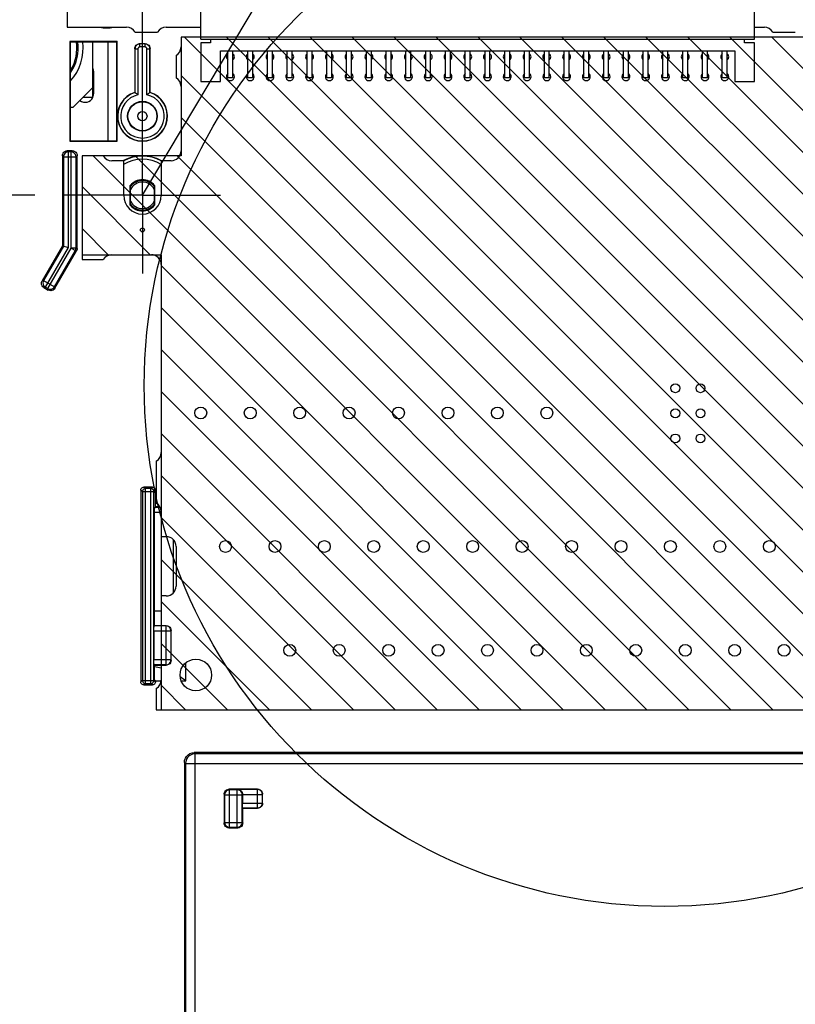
# Model space of a CAD drawing. Extents: x 28 to 410, y 32 to 287.
# Tile 72 of 78: x 288 to 314, y 200 to 233. Entities that reach past the tile are written whole.
import ezdxf

# ---------------------------------------------------------------- set-up
doc = ezdxf.new("R2010")
doc.units = 0
doc.header["$LTSCALE"] = 23.1
doc.linetypes.add('CENTER', pattern=[0.6, 0.375, -0.075, 0.075, -0.075])
doc.linetypes.add('HIDDEN', pattern=[0.2, 0.1, -0.1])
doc.layers.get('0').update_dxf_attribs({"linetype": 'CONTINUOUS'})
for name, color, linetype in [('ALL_AXIS', 7, 'CONTINUOUS'), ('ALL_DIM', 7, 'CONTINUOUS'), ('ALL_FEATURES', 7, 'CONTINUOUS'), ('ALL_NOTE', 7, 'CONTINUOUS'), ('DEFAULT_2', 8, 'HIDDEN'), ('LAY0001', 7, 'CONTINUOUS'), ('OBSTRUCTIVE_DTM', 7, 'CONTINUOUS')]:
    doc.layers.add(name, color=color, linetype=linetype)
doc.dimstyles.get("Standard").update_dxf_attribs({"dimtxt": 2.5, "dimasz": 2.5, "dimexe": 1.25, "dimexo": 0.625, "dimtad": 1, "dimcen": 2.5, "dimazin": 3, "dimtfac": 1, "dimtmove": 0, "dimatfit": 3})

# ---------------------------------------------------------------- blocks, each defined once
blk = doc.blocks.new('_OPEN')
at = {"color": 0, "linetype": 'BYBLOCK'}
for p, q in [((0, 0), (-1, 0.25)), ((-1, -0.25), (0, 0)), ((-1, 0), (0, 0))]:
    blk.add_line(p, q, dxfattribs=at)
blk = doc.blocks.new('*D14')
at = {"layer": 'ALL_DIM', "color": 2, "linetype": 'CONTINUOUS'}
for p, q in [((288.369, 226.934), (250.154, 226.934)), ((251.154, 226.934), (251.154, 192.518)), ((251.154, 158.101), (251.154, 192.518)), ((279.802, 158.101), (250.154, 158.101))]:
    blk.add_line(p, q, dxfattribs=at)
at = {"layer": 'ALL_DIM', "color": 2, "linetype": 'CONTINUOUS', "xscale": 2, "yscale": 2, "zscale": 2}
for p, rotation in [((251.154, 226.934), 90), ((251.154, 158.101), 270)]:
    blk.add_blockref('_OPEN', p, dxfattribs=dict(at, rotation=rotation))
blk = doc.blocks.new('*D20')
at = {"layer": 'ALL_DIM', "color": 2, "linetype": 'CONTINUOUS'}
for p, q in [((282.802, 159.101), (282.802, 247.935)), ((292.002, 227.934), (292.002, 247.935)), ((282.802, 246.935), (269.7, 246.935)), ((269.7, 246.935), (287.402, 246.935)), ((297.002, 246.935), (287.402, 246.935)), ((292.002, 246.935), (297.002, 246.935))]:
    blk.add_line(p, q, dxfattribs=at)
at = {"layer": 'ALL_DIM', "color": 2, "linetype": 'CONTINUOUS', "xscale": 2, "yscale": 2, "zscale": 2}
blk.add_blockref('_OPEN', (282.802, 246.935), dxfattribs=at)
at = {"layer": 'ALL_DIM', "color": 2, "linetype": 'CONTINUOUS', "xscale": 2, "yscale": 2, "zscale": 2, "rotation": 180}
blk.add_blockref('_OPEN', (292.002, 246.935), dxfattribs=at)

msp = doc.modelspace()

# ---------------------------------------------------------------- linework, layer by layer
at = {"color": 7, "linetype": 'CONTINUOUS'}
for p, q in [((293.302, 232.268), (293.302, 228.268)), ((323.969, 232.268), (293.302, 232.268)), ((290.352, 230.984), (290.335, 230.984)), ((290.352, 230.484), (290.335, 230.484)), ((289.969, 228.268), (289.969, 224.934)), ((293.302, 228.268), (289.969, 228.268)), ((289.969, 224.934), (292.635, 224.934)), ((292.635, 224.934), (292.635, 209.601)), ((292.635, 209.601), (326.969, 209.601))]:
    msp.add_line(p, q, dxfattribs=at)
at = {"color": 2, "linetype": 'CONTINUOUS'}
for p, q in [((316.083, 209.601), (293.417, 232.268)), ((317.497, 209.601), (294.831, 232.268)), ((318.912, 209.601), (296.245, 232.268)), ((320.326, 209.601), (297.659, 232.268)), ((321.74, 209.601), (299.073, 232.268)), ((323.154, 209.601), (300.488, 232.268)), ((324.569, 209.601), (301.902, 232.268)), ((325.983, 209.601), (303.316, 232.268)), ((326.969, 210.029), (304.73, 232.268)), ((326.969, 211.444), (306.145, 232.268)), ((326.969, 212.858), (307.559, 232.268)), ((326.969, 214.272), (308.973, 232.268)), ((326.969, 215.686), (310.387, 232.268)), ((326.969, 217.1), (311.801, 232.268)), ((326.969, 218.515), (313.216, 232.268)), ((314.669, 209.601), (293.302, 230.968)), ((313.255, 209.601), (293.302, 229.554)), ((309.012, 209.601), (290.346, 228.268)), ((310.426, 209.601), (291.76, 228.268)), ((311.841, 209.601), (293.174, 228.268)), ((292.265, 224.934), (289.969, 227.23)), ((290.85, 224.934), (289.969, 225.816)), ((307.598, 209.601), (292.635, 224.564)), ((306.184, 209.601), (292.635, 223.149)), ((304.77, 209.601), (292.635, 221.735)), ((303.355, 209.601), (292.635, 220.321)), ((301.941, 209.601), (292.635, 218.907)), ((300.527, 209.601), (292.635, 217.493)), ((299.113, 209.601), (292.635, 216.078)), ((297.698, 209.601), (292.635, 214.664)), ((296.284, 209.601), (292.635, 213.25)), ((294.87, 209.601), (292.635, 211.836)), ((293.456, 209.601), (292.635, 210.422))]:
    msp.add_line(p, q, dxfattribs=at)
msp.add_circle((309.616, 220.525), 17.552, dxfattribs=at)
at = {"layer": 'ALL_AXIS', "color": 7, "linetype": 'CONTINUOUS'}
for p, q in [((289.469, 234.934), (289.469, 232.601)), ((289.469, 232.601), (291.469, 232.601)), ((292.802, 232.601), (293.969, 232.601)), ((312.635, 232.601), (312.969, 232.601)), ((291.757, 232.434), (292.513, 232.434)), ((293.302, 232.268), (293.302, 231.934)), ((293.969, 232.268), (293.302, 232.268)), ((317.469, 232.268), (312.635, 232.268)), ((313.257, 232.434), (314.013, 232.434)), ((293.135, 231.646), (293.135, 230.89)), ((293.302, 230.601), (293.302, 228.434)), ((289.969, 228.268), (289.969, 224.768)), ((290.68, 228.268), (289.969, 228.268)), ((291.369, 228.101), (290.969, 228.101)), ((291.369, 226.934), (291.369, 228.101)), ((292.635, 228.101), (292.635, 226.934)), ((292.969, 228.101), (292.635, 228.101)), ((289.969, 224.768), (290.68, 224.768)), ((290.969, 224.934), (292.302, 224.934)), ((292.635, 224.601), (292.635, 218.268)), ((292.469, 217.979), (292.469, 216.556)), ((292.635, 216.268), (292.635, 215.434)), ((292.635, 215.434), (292.802, 215.434)), ((293.135, 215.101), (293.135, 213.768)), ((292.635, 213.434), (292.635, 212.434)), ((292.802, 213.434), (292.635, 213.434)), ((292.635, 211.101), (292.635, 210.601)), ((292.469, 210.312), (292.469, 209.601)), ((292.469, 209.601), (315.469, 209.601))]:
    msp.add_line(p, q, dxfattribs=at)
at = {"layer": 'ALL_AXIS', "color": 7, "linetype": 'CENTER'}
for q in [(292.002, 229.568), (289.369, 226.934), (292.002, 224.301), (294.635, 226.934)]:
    msp.add_line((292.002, 226.934), q, dxfattribs=at)
at = {"layer": 'ALL_AXIS', "color": 7, "linetype": 'CONTINUOUS'}
for centre, radius in [((292.002, 225.768), 0.0667), ((309.969, 220.434), 0.15), ((310.815, 220.434), 0.15), ((293.969, 219.601), 0.2), ((295.635, 219.601), 0.2), ((297.302, 219.601), 0.2), ((298.969, 219.601), 0.2), ((300.635, 219.601), 0.2), ((302.302, 219.601), 0.2), ((303.969, 219.601), 0.2), ((305.635, 219.601), 0.2), ((309.969, 219.588), 0.15), ((310.815, 219.588), 0.15), ((309.969, 218.741), 0.15), ((310.815, 218.741), 0.15), ((294.802, 215.101), 0.2), ((296.469, 215.101), 0.2), ((298.135, 215.101), 0.2), ((299.802, 215.101), 0.2), ((301.469, 215.101), 0.2), ((303.135, 215.101), 0.2), ((304.802, 215.101), 0.2), ((306.469, 215.101), 0.2), ((308.135, 215.101), 0.2), ((309.802, 215.101), 0.2), ((311.469, 215.101), 0.2), ((313.135, 215.101), 0.2), ((296.969, 211.601), 0.2), ((298.635, 211.601), 0.2), ((300.302, 211.601), 0.2), ((301.969, 211.601), 0.2), ((303.635, 211.601), 0.2), ((305.302, 211.601), 0.2), ((306.969, 211.601), 0.2), ((308.635, 211.601), 0.2), ((310.302, 211.601), 0.2), ((311.969, 211.601), 0.2), ((313.635, 211.601), 0.2), ((293.802, 210.768), 0.533)]:
    msp.add_circle(centre, radius, dxfattribs=at)
for centre, radius, start, end in [((291.469, 232.268), 0.333, 30, 90), ((292.802, 232.268), 0.333, 90, 150), ((312.969, 232.268), 0.333, 30, 90), ((288.335, 231.901), 1.667, 318.071, 7.1665), ((288.335, 231.901), 1.5, 326.9575, 7.799), ((292.969, 231.934), 0.333, 300, 0), ((294.969, 231.601), 0.133, 128.8371, 231.1629), ((294.969, 231.601), 0.133, 308.8371, 51.1629), ((295.635, 231.601), 0.133, 128.8371, 231.1629), ((295.635, 231.601), 0.133, 308.8371, 51.1629), ((296.302, 231.601), 0.133, 128.8371, 231.1629), ((296.302, 231.601), 0.133, 308.8371, 51.1629), ((296.969, 231.601), 0.133, 128.8371, 231.1629), ((296.969, 231.601), 0.133, 308.8371, 51.1629), ((297.635, 231.601), 0.133, 128.8371, 231.1629), ((297.635, 231.601), 0.133, 308.8371, 51.1629), ((298.302, 231.601), 0.133, 128.8371, 231.1629), ((298.302, 231.601), 0.133, 308.8371, 51.1629), ((298.969, 231.601), 0.133, 128.8371, 231.1629), ((298.969, 231.601), 0.133, 308.8371, 51.1629), ((299.635, 231.601), 0.133, 128.8371, 231.1629), ((299.635, 231.601), 0.133, 308.8371, 51.1629), ((300.302, 231.601), 0.133, 128.8371, 231.1629), ((300.302, 231.601), 0.133, 308.8371, 51.1629), ((300.969, 231.601), 0.133, 128.8371, 231.1629), ((300.969, 231.601), 0.133, 308.8371, 51.1629), ((301.635, 231.601), 0.133, 128.8371, 231.1629), ((301.635, 231.601), 0.133, 308.8371, 51.1629), ((302.302, 231.601), 0.133, 128.8371, 231.1629), ((302.302, 231.601), 0.133, 308.8371, 51.1629), ((302.969, 231.601), 0.133, 128.8371, 231.1629), ((302.969, 231.601), 0.133, 308.8371, 51.1629), ((303.635, 231.601), 0.133, 128.8371, 231.1629), ((303.635, 231.601), 0.133, 308.8371, 51.1629), ((304.302, 231.601), 0.133, 128.8371, 231.1629), ((304.302, 231.601), 0.133, 308.8371, 51.1629), ((304.969, 231.601), 0.133, 128.8371, 231.1629), ((304.969, 231.601), 0.133, 308.8371, 51.1629), ((305.635, 231.601), 0.133, 128.8371, 231.1629), ((305.635, 231.601), 0.133, 308.8371, 51.1629), ((306.302, 231.601), 0.133, 128.8371, 231.1629), ((306.302, 231.601), 0.133, 308.8371, 51.1629), ((306.969, 231.601), 0.133, 128.8371, 231.1629), ((306.969, 231.601), 0.133, 308.8371, 51.1629), ((307.635, 231.601), 0.133, 128.8371, 231.1629), ((307.635, 231.601), 0.133, 308.8371, 51.1629), ((308.302, 231.601), 0.133, 128.8371, 231.1629), ((308.302, 231.601), 0.133, 308.8371, 51.1629), ((308.969, 231.601), 0.133, 128.8371, 231.1629), ((308.969, 231.601), 0.133, 308.8371, 51.1629), ((309.635, 231.601), 0.133, 128.8371, 231.1629), ((309.635, 231.601), 0.133, 308.8371, 51.1629), ((310.302, 231.601), 0.133, 128.8371, 231.1629), ((310.302, 231.601), 0.133, 308.8371, 51.1629), ((310.969, 231.601), 0.133, 128.8371, 231.1629), ((310.969, 231.601), 0.133, 308.8371, 51.1629), ((311.635, 231.601), 0.133, 128.8371, 231.1629), ((311.635, 231.601), 0.133, 308.8371, 51.1629), ((294.969, 230.934), 0.133, 128.8371, 51.1629), ((295.635, 230.934), 0.133, 128.8371, 51.1629), ((296.302, 230.934), 0.133, 128.8371, 51.1629), ((296.969, 230.934), 0.133, 128.8371, 51.1629), ((297.635, 230.934), 0.133, 128.8371, 51.1629), ((298.302, 230.934), 0.133, 128.8371, 51.1629), ((298.969, 230.934), 0.133, 128.8371, 51.1629), ((299.635, 230.934), 0.133, 128.8371, 51.1629), ((300.302, 230.934), 0.133, 128.8371, 51.1629), ((300.969, 230.934), 0.133, 128.8371, 51.1629), ((301.635, 230.934), 0.133, 128.8371, 51.1629), ((302.302, 230.934), 0.133, 128.8371, 51.1629), ((302.969, 230.934), 0.133, 128.8371, 51.1629), ((303.635, 230.934), 0.133, 128.8371, 51.1629), ((304.302, 230.934), 0.133, 128.8371, 51.1629), ((304.969, 230.934), 0.133, 128.8371, 51.1629), ((305.635, 230.934), 0.133, 128.8371, 51.1629), ((306.302, 230.934), 0.133, 128.8371, 51.1629), ((306.969, 230.934), 0.133, 128.8371, 51.1629), ((307.635, 230.934), 0.133, 128.8371, 51.1629), ((308.302, 230.934), 0.133, 128.8371, 51.1629), ((308.969, 230.934), 0.133, 128.8371, 51.1629), ((309.635, 230.934), 0.133, 128.8371, 51.1629), ((310.302, 230.934), 0.133, 128.8371, 51.1629), ((310.969, 230.934), 0.133, 128.8371, 51.1629), ((311.635, 230.934), 0.133, 128.8371, 51.1629), ((292.969, 230.601), 0.333, 360, 60), ((292.969, 228.434), 0.333, 270, 0), ((290.969, 228.434), 0.333, 210, 270), ((292.002, 226.934), 0.633, 180, 360), ((290.969, 224.601), 0.333, 90, 150), ((292.302, 224.601), 0.333, 360, 90), ((292.302, 218.268), 0.333, 300, 360), ((292.302, 216.268), 0.333, 360, 60), ((292.802, 215.101), 0.333, 360, 90), ((292.802, 213.768), 0.333, 270, 0), ((292.302, 210.601), 0.333, 300, 0)]:
    msp.add_arc(centre, radius, start, end, dxfattribs=at)
at = {"layer": 'ALL_AXIS', "color": 9, "linetype": 'CONTINUOUS'}
msp.add_arc((288.335, 231.901), 1.457, 329.4443, 8.0686, dxfattribs=at)
at = {"layer": 'ALL_FEATURES', "color": 7, "linetype": 'CONTINUOUS'}
for p, q in [((293.969, 232.201), (293.969, 235.968)), ((312.635, 232.201), (312.635, 235.968)), ((289.556, 232.113), (289.556, 228.755)), ((289.556, 232.113), (289.569, 232.101)), ((291.147, 232.113), (289.556, 232.113)), ((289.569, 232.101), (289.569, 228.768)), ((291.135, 232.101), (289.569, 232.101)), ((290.335, 230.234), (290.335, 232.101)), ((291.147, 232.113), (291.135, 232.101)), ((291.135, 228.768), (291.135, 232.101)), ((291.147, 228.755), (291.147, 232.113)), ((292.095, 232.044), (291.909, 232.044)), ((293.969, 232.201), (312.635, 232.201)), ((293.969, 232.068), (293.969, 230.768)), ((294.302, 232.068), (293.969, 232.068)), ((294.302, 232.201), (294.302, 232.068)), ((312.302, 232.068), (312.302, 232.201)), ((312.635, 232.068), (312.302, 232.068)), ((312.635, 230.768), (312.635, 232.068)), ((291.742, 231.877), (291.742, 230.403)), ((292.262, 230.403), (292.262, 231.877)), ((294.635, 230.768), (294.635, 231.801)), ((294.635, 231.801), (311.969, 231.801)), ((294.885, 230.893), (294.885, 231.801)), ((295.052, 230.893), (295.052, 231.801)), ((295.552, 230.893), (295.552, 231.801)), ((295.719, 230.893), (295.719, 231.801)), ((296.219, 230.893), (296.219, 231.801)), ((296.385, 230.893), (296.385, 231.801)), ((296.885, 230.893), (296.885, 231.801)), ((297.052, 230.893), (297.052, 231.801)), ((297.552, 230.893), (297.552, 231.801)), ((297.719, 230.893), (297.719, 231.801)), ((298.219, 230.893), (298.219, 231.801)), ((298.385, 230.893), (298.385, 231.801)), ((298.885, 230.893), (298.885, 231.801)), ((299.052, 230.893), (299.052, 231.801)), ((299.552, 230.893), (299.552, 231.801)), ((299.719, 230.893), (299.719, 231.801)), ((300.219, 230.893), (300.219, 231.801)), ((300.385, 230.893), (300.385, 231.801)), ((300.885, 230.893), (300.885, 231.801)), ((301.052, 230.893), (301.052, 231.801)), ((301.552, 230.893), (301.552, 231.801)), ((301.719, 230.893), (301.719, 231.801)), ((302.219, 230.893), (302.219, 231.801)), ((302.385, 230.893), (302.385, 231.801)), ((302.885, 230.893), (302.885, 231.801)), ((303.052, 230.893), (303.052, 231.801)), ((303.552, 230.893), (303.552, 231.801)), ((303.719, 230.893), (303.719, 231.801)), ((304.219, 230.893), (304.219, 231.801)), ((304.385, 230.893), (304.385, 231.801)), ((304.885, 230.893), (304.885, 231.801)), ((305.052, 230.893), (305.052, 231.801)), ((305.552, 230.893), (305.552, 231.801)), ((305.719, 230.893), (305.719, 231.801)), ((306.219, 230.893), (306.219, 231.801)), ((306.385, 230.893), (306.385, 231.801)), ((306.885, 230.893), (306.885, 231.801)), ((307.052, 230.893), (307.052, 231.801)), ((307.552, 230.893), (307.552, 231.801)), ((307.719, 230.893), (307.719, 231.801)), ((308.219, 230.893), (308.219, 231.801)), ((308.385, 230.893), (308.385, 231.801)), ((308.885, 230.893), (308.885, 231.801)), ((309.052, 230.893), (309.052, 231.801)), ((309.552, 230.893), (309.552, 231.801)), ((309.719, 230.893), (309.719, 231.801)), ((310.219, 230.893), (310.219, 231.801)), ((310.385, 230.893), (310.385, 231.801)), ((310.885, 230.893), (310.885, 231.801)), ((311.052, 230.893), (311.052, 231.801)), ((311.552, 230.893), (311.552, 231.801)), ((311.719, 230.893), (311.719, 231.801)), ((311.969, 231.801), (311.969, 230.768)), ((293.969, 230.768), (294.635, 230.768)), ((295.052, 230.893), (294.885, 230.893)), ((295.719, 230.893), (295.552, 230.893)), ((296.385, 230.893), (296.219, 230.893)), ((297.052, 230.893), (296.885, 230.893)), ((297.719, 230.893), (297.552, 230.893)), ((298.385, 230.893), (298.219, 230.893)), ((299.052, 230.893), (298.885, 230.893)), ((299.719, 230.893), (299.552, 230.893)), ((300.385, 230.893), (300.219, 230.893)), ((301.052, 230.893), (300.885, 230.893)), ((301.719, 230.893), (301.552, 230.893)), ((302.385, 230.893), (302.219, 230.893)), ((303.052, 230.893), (302.885, 230.893)), ((303.719, 230.893), (303.552, 230.893)), ((304.385, 230.893), (304.219, 230.893)), ((305.052, 230.893), (304.885, 230.893)), ((305.719, 230.893), (305.552, 230.893)), ((306.385, 230.893), (306.219, 230.893)), ((307.052, 230.893), (306.885, 230.893)), ((307.719, 230.893), (307.552, 230.893)), ((308.385, 230.893), (308.219, 230.893)), ((309.052, 230.893), (308.885, 230.893)), ((309.719, 230.893), (309.552, 230.893)), ((310.385, 230.893), (310.219, 230.893)), ((311.052, 230.893), (310.885, 230.893)), ((311.719, 230.893), (311.552, 230.893)), ((311.969, 230.768), (312.635, 230.768)), ((289.669, 229.901), (290.335, 230.568)), ((292.253, 230.397), (292.242, 230.388)), ((292.262, 230.403), (292.253, 230.397)), ((290.335, 230.234), (290.002, 230.234)), ((289.569, 229.901), (289.669, 229.901)), ((289.556, 228.755), (289.569, 228.768)), ((289.556, 228.755), (291.147, 228.755)), ((289.569, 228.768), (291.135, 228.768)), ((291.147, 228.755), (291.135, 228.768)), ((289.635, 228.434), (289.469, 228.434)), ((289.302, 228.268), (289.302, 225.235)), ((289.802, 225.146), (289.802, 228.268)), ((291.593, 226.604), (291.593, 227.264)), ((291.602, 227.261), (291.593, 227.264)), ((291.602, 226.607), (291.602, 227.261)), ((292.402, 227.261), (292.411, 227.264)), ((292.402, 227.261), (292.402, 226.607)), ((292.411, 227.264), (292.411, 226.604)), ((291.602, 226.607), (291.593, 226.604)), ((292.402, 226.607), (292.411, 226.604)), ((289.302, 225.235), (288.619, 224.052)), ((289.052, 223.802), (289.78, 225.062)), ((289.302, 225.235), (289.506, 225.18)), ((289.742, 225.074), (289.754, 225.099)), ((289.754, 225.099), (289.761, 225.125)), ((289.792, 225.089), (289.78, 225.062)), ((288.68, 223.824), (288.824, 223.741)), ((291.949, 217.001), (291.949, 210.534)), ((292.337, 217.101), (292.049, 217.101)), ((292.437, 216.434), (292.437, 217.001)), ((292.437, 216.434), (292.416, 216.414)), ((292.591, 216.434), (292.437, 216.434)), ((292.413, 212.934), (292.413, 216.247)), ((292.413, 212.934), (292.402, 212.923)), ((292.402, 212.923), (292.402, 212.434)), ((292.413, 212.934), (292.635, 212.934)), ((292.402, 212.434), (292.393, 212.426)), ((292.402, 212.434), (292.802, 212.434)), ((292.39, 212.259), (292.39, 211.276)), ((292.969, 211.268), (292.969, 212.268)), ((292.393, 211.11), (292.402, 211.101)), ((292.402, 211.101), (292.402, 210.613)), ((292.402, 211.101), (292.802, 211.101)), ((293.469, 210.578), (293.469, 211.184)), ((292.049, 210.434), (292.337, 210.434)), ((292.437, 210.578), (292.402, 210.613)), ((292.437, 210.534), (292.437, 210.578)), ((292.437, 210.578), (292.635, 210.578)), ((293.307, 210.578), (293.469, 210.578)), ((333.521, 208.153), (293.749, 208.153)), ((293.416, 207.82), (293.416, 185.709)), ((294.753, 206.75), (294.753, 205.785)), ((295.884, 206.917), (294.919, 206.917)), ((295.379, 206.744), (295.379, 206.455)), ((296.051, 206.452), (296.051, 206.75)), ((295.384, 206.285), (295.381, 206.288)), ((295.384, 205.785), (295.384, 206.285)), ((295.384, 206.285), (295.884, 206.285)), ((294.919, 205.618), (295.218, 205.618))]:
    msp.add_line(p, q, dxfattribs=at)
at = {"layer": 'ALL_FEATURES', "color": 9, "linetype": 'CONTINUOUS'}
for p, q in [((291.917, 232.035), (291.909, 232.044)), ((291.917, 231.936), (291.917, 232.035)), ((292.086, 232.035), (291.917, 232.035)), ((292.086, 231.936), (291.917, 231.936)), ((292.086, 232.035), (292.095, 232.044)), ((292.086, 232.035), (292.086, 231.936)), ((291.751, 231.869), (291.742, 231.877)), ((291.751, 231.869), (291.751, 230.397)), ((291.751, 231.869), (291.851, 231.869)), ((291.851, 231.869), (291.851, 230.32)), ((292.153, 230.32), (292.153, 231.869)), ((292.153, 231.869), (292.253, 231.869)), ((292.253, 231.869), (292.262, 231.877)), ((292.253, 230.397), (292.253, 231.869)), ((289.506, 228.396), (289.469, 228.434)), ((289.506, 225.18), (289.506, 228.396)), ((289.597, 228.396), (289.506, 228.396)), ((289.597, 228.396), (289.635, 228.434)), ((289.597, 225.156), (289.597, 228.396)), ((289.34, 228.23), (289.302, 228.268)), ((289.34, 228.23), (289.34, 225.225)), ((289.34, 228.23), (289.764, 228.23)), ((289.764, 228.23), (289.802, 228.268)), ((289.764, 225.156), (289.764, 228.23)), ((289.34, 225.225), (288.671, 224.066)), ((288.732, 223.838), (289.506, 225.18)), ((288.81, 223.793), (289.597, 225.156)), ((289.038, 223.854), (289.742, 225.072)), ((289.597, 225.156), (289.742, 225.072)), ((289.764, 225.156), (289.597, 225.156)), ((289.742, 225.072), (289.742, 225.074)), ((289.742, 225.072), (289.78, 225.062)), ((289.761, 225.125), (289.764, 225.156)), ((289.769, 225.154), (289.802, 225.146)), ((288.671, 224.066), (288.619, 224.052)), ((288.671, 224.066), (289.038, 223.854)), ((288.732, 223.838), (288.68, 223.824)), ((288.732, 223.838), (288.81, 223.793)), ((288.81, 223.793), (288.824, 223.741)), ((289.038, 223.854), (289.052, 223.802)), ((292, 216.95), (291.949, 217.001)), ((292.1, 217.05), (292.049, 217.101)), ((292.1, 217.05), (292.098, 217.05)), ((292.1, 210.485), (292.1, 217.05)), ((292.286, 217.05), (292.1, 217.05)), ((292.286, 217.05), (292.337, 217.101)), ((292.286, 210.485), (292.286, 217.05)), ((292.305, 217.049), (292.286, 217.05)), ((292.386, 216.95), (292.437, 217.001)), ((292.002, 216.969), (292, 216.95)), ((292, 216.95), (292, 210.585)), ((292, 216.95), (292.386, 216.95)), ((292.386, 216.95), (292.386, 216.952)), ((292.386, 210.585), (292.386, 216.95)), ((292.599, 216.414), (292.416, 216.414)), ((292.635, 216.247), (292.413, 216.247)), ((293.048, 213.546), (293.048, 215.323)), ((292.793, 212.426), (292.393, 212.426)), ((292.802, 212.434), (292.793, 212.426)), ((292.793, 212.426), (292.793, 211.11)), ((292.39, 212.259), (292.96, 212.259)), ((292.969, 212.268), (292.96, 212.259)), ((292.96, 212.259), (292.96, 211.276)), ((292.96, 211.276), (292.39, 211.276)), ((292.793, 211.11), (292.393, 211.11)), ((292.793, 211.11), (292.802, 211.101)), ((292.96, 211.276), (292.969, 211.268)), ((292, 210.585), (291.949, 210.534)), ((292, 210.585), (292.386, 210.585)), ((292.1, 210.485), (292.049, 210.434)), ((292.1, 210.485), (292.286, 210.485)), ((292.286, 210.485), (292.337, 210.434)), ((292.386, 210.585), (292.437, 210.534)), ((293.785, 208.118), (293.749, 208.153)), ((293.785, 185.388), (293.785, 208.118)), ((333.486, 208.118), (293.785, 208.118)), ((293.452, 207.785), (293.416, 207.82)), ((293.452, 207.785), (293.452, 185.721)), ((293.452, 207.785), (333.818, 207.785)), ((294.771, 206.732), (294.753, 206.75)), ((294.771, 206.732), (294.771, 205.803)), ((294.771, 206.732), (295.366, 206.732)), ((294.937, 206.899), (294.919, 206.917)), ((294.937, 205.637), (294.937, 206.899)), ((295.2, 206.899), (294.937, 206.899)), ((295.2, 206.899), (295.215, 206.914)), ((295.2, 205.637), (295.2, 206.899)), ((295.881, 206.914), (295.215, 206.914)), ((295.366, 206.732), (295.379, 206.744)), ((295.366, 205.803), (295.366, 206.732)), ((295.379, 206.747), (296.048, 206.747)), ((295.881, 206.914), (295.884, 206.917)), ((295.881, 206.288), (295.881, 206.914)), ((296.048, 206.747), (296.051, 206.75)), ((296.048, 206.455), (296.048, 206.747)), ((295.379, 206.455), (296.048, 206.455)), ((296.048, 206.455), (296.051, 206.452)), ((295.381, 206.288), (295.881, 206.288)), ((295.881, 206.288), (295.884, 206.285)), ((294.771, 205.803), (294.753, 205.785)), ((294.771, 205.803), (295.366, 205.803)), ((295.366, 205.803), (295.384, 205.785)), ((294.937, 205.637), (294.919, 205.618)), ((294.937, 205.637), (295.2, 205.637)), ((295.2, 205.637), (295.218, 205.618))]:
    msp.add_line(p, q, dxfattribs=at)
at = {"layer": 'ALL_FEATURES', "color": 7, "linetype": 'CONTINUOUS'}
for points in [[(291.742, 231.877), (291.748, 231.921), (291.764, 231.961), (291.791, 231.995), (291.825, 232.022), (291.866, 232.038), (291.909, 232.044)], [(292.095, 232.044), (292.138, 232.038), (292.178, 232.022), (292.213, 231.995), (292.239, 231.961), (292.256, 231.921), (292.262, 231.877)], [(291.742, 230.403), (291.754, 230.395), (291.762, 230.388), (291.776, 230.378), (291.796, 230.363), (291.821, 230.343), (291.851, 230.32)], [(292.242, 230.388), (292.228, 230.378), (292.208, 230.363), (292.182, 230.343), (292.153, 230.32)], [(289.302, 228.268), (289.308, 228.311), (289.324, 228.351), (289.351, 228.385), (289.385, 228.412), (289.425, 228.429), (289.469, 228.434)], [(289.635, 228.434), (289.678, 228.429), (289.719, 228.412), (289.753, 228.385), (289.78, 228.351), (289.796, 228.311), (289.802, 228.268)], [(289.802, 225.146), (289.799, 225.117), (289.792, 225.089)], [(288.68, 223.824), (288.645, 223.851), (288.619, 223.885), (288.602, 223.925), (288.597, 223.969), (288.602, 224.012), (288.619, 224.052)], [(289.052, 223.802), (289.025, 223.767), (288.991, 223.741), (288.951, 223.724), (288.908, 223.719), (288.864, 223.724), (288.824, 223.741)], [(291.949, 217.001), (291.953, 217.027), (291.963, 217.051), (291.979, 217.072), (291.999, 217.088), (292.024, 217.098), (292.049, 217.101)], [(292.013, 217), (292.003, 216.976), (292.002, 216.969)], [(292.098, 217.05), (292.074, 217.047), (292.05, 217.037), (292.029, 217.021), (292.013, 217)], [(292.336, 217.037), (292.312, 217.047), (292.305, 217.049)], [(292.386, 216.952), (292.383, 216.976), (292.373, 217), (292.357, 217.021), (292.336, 217.037)], [(292.337, 217.101), (292.363, 217.098), (292.387, 217.088), (292.407, 217.072), (292.423, 217.051), (292.433, 217.027), (292.437, 217.001)], [(292.413, 216.247), (292.414, 216.29), (292.414, 216.33), (292.414, 216.364), (292.415, 216.391), (292.416, 216.408), (292.416, 216.414)], [(292.39, 212.259), (292.39, 212.302), (292.391, 212.341), (292.391, 212.376), (292.392, 212.402), (292.392, 212.419), (292.393, 212.426)], [(292.802, 212.434), (292.845, 212.429), (292.885, 212.412), (292.92, 212.385), (292.946, 212.351), (292.963, 212.311), (292.969, 212.268)], [(292.393, 211.11), (292.392, 211.116), (292.392, 211.133), (292.391, 211.16), (292.391, 211.194), (292.39, 211.234), (292.39, 211.276)], [(292.969, 211.268), (292.963, 211.224), (292.946, 211.184), (292.92, 211.15), (292.885, 211.123), (292.845, 211.107), (292.802, 211.101)], [(292.049, 210.434), (292.024, 210.438), (291.999, 210.448), (291.979, 210.464), (291.963, 210.484), (291.953, 210.508), (291.949, 210.534)], [(292.437, 210.534), (292.433, 210.508), (292.423, 210.484), (292.407, 210.464), (292.387, 210.448), (292.363, 210.438), (292.337, 210.434)], [(293.416, 207.82), (293.424, 207.895), (293.449, 207.965), (293.489, 208.028), (293.541, 208.081), (293.604, 208.12), (293.675, 208.145), (293.749, 208.153)], [(294.753, 206.75), (294.758, 206.793), (294.775, 206.834), (294.801, 206.868), (294.836, 206.895), (294.876, 206.911), (294.919, 206.917)], [(295.215, 206.914), (295.239, 206.912), (295.263, 206.906), (295.286, 206.896), (295.309, 206.882), (295.33, 206.864), (295.348, 206.842), (295.364, 206.814), (295.374, 206.782), (295.379, 206.747)], [(295.884, 206.917), (295.928, 206.911), (295.968, 206.895), (296.002, 206.868), (296.029, 206.834), (296.045, 206.793), (296.051, 206.75)], [(295.381, 206.288), (295.381, 206.294), (295.38, 206.311), (295.379, 206.338), (295.379, 206.372), (295.379, 206.412), (295.379, 206.455)], [(296.051, 206.452), (296.045, 206.409), (296.029, 206.368), (296.002, 206.334), (295.968, 206.307), (295.928, 206.291), (295.884, 206.285)], [(294.919, 205.618), (294.876, 205.624), (294.836, 205.641), (294.801, 205.667), (294.775, 205.702), (294.758, 205.742), (294.753, 205.785)], [(295.384, 205.785), (295.379, 205.742), (295.362, 205.702), (295.336, 205.667), (295.301, 205.641), (295.261, 205.624), (295.218, 205.618)]]:
    msp.add_lwpolyline(points, dxfattribs=at)
at = {"layer": 'ALL_FEATURES', "color": 9, "linetype": 'CONTINUOUS'}
for points in [[(291.917, 232.035), (291.896, 232.034), (291.873, 232.03), (291.85, 232.021), (291.827, 232.009), (291.805, 231.992), (291.786, 231.971), (291.771, 231.948), (291.76, 231.923), (291.753, 231.896), (291.751, 231.869)], [(291.917, 231.936), (291.909, 231.935), (291.9, 231.933), (291.89, 231.93), (291.881, 231.925), (291.872, 231.918), (291.865, 231.91), (291.859, 231.901), (291.854, 231.89), (291.852, 231.88), (291.851, 231.869)], [(292.253, 231.869), (292.252, 231.89), (292.247, 231.913), (292.239, 231.936), (292.226, 231.959), (292.21, 231.981), (292.189, 232), (292.166, 232.015), (292.14, 232.027), (292.114, 232.033), (292.086, 232.035)], [(292.153, 231.869), (292.153, 231.877), (292.151, 231.886), (292.147, 231.896), (292.142, 231.905), (292.136, 231.914), (292.127, 231.921), (292.118, 231.927), (292.108, 231.932), (292.097, 231.935), (292.086, 231.936)], [(289.506, 228.396), (289.463, 228.391), (289.423, 228.374), (289.389, 228.348), (289.362, 228.313), (289.345, 228.273), (289.34, 228.23)], [(289.764, 228.23), (289.758, 228.273), (289.742, 228.313), (289.715, 228.348), (289.68, 228.374), (289.64, 228.391), (289.597, 228.396)], [(288.671, 224.066), (288.654, 224.026), (288.648, 223.982), (288.654, 223.939), (288.671, 223.899), (288.697, 223.864), (288.732, 223.838)], [(288.81, 223.793), (288.851, 223.776), (288.894, 223.77), (288.937, 223.776), (288.977, 223.793), (289.012, 223.819), (289.038, 223.854)], [(292.96, 212.259), (292.954, 212.302), (292.937, 212.342), (292.911, 212.377), (292.876, 212.403), (292.836, 212.42), (292.793, 212.426)], [(292.793, 211.11), (292.836, 211.115), (292.876, 211.132), (292.911, 211.159), (292.937, 211.193), (292.954, 211.233), (292.96, 211.276)], [(292, 210.585), (292.004, 210.559), (292.014, 210.535), (292.029, 210.514), (292.05, 210.498), (292.074, 210.488), (292.1, 210.485)], [(292.286, 210.485), (292.312, 210.488), (292.336, 210.498), (292.357, 210.514), (292.373, 210.535), (292.383, 210.559), (292.386, 210.585)], [(293.785, 208.118), (293.711, 208.109), (293.641, 208.084), (293.578, 208.045), (293.525, 207.992), (293.485, 207.929), (293.46, 207.859), (293.452, 207.785)], [(294.937, 206.899), (294.894, 206.893), (294.854, 206.876), (294.82, 206.85), (294.793, 206.815), (294.776, 206.775), (294.771, 206.732)], [(295.366, 206.732), (295.361, 206.775), (295.344, 206.816), (295.317, 206.85), (295.283, 206.877), (295.243, 206.893), (295.2, 206.899)], [(296.048, 206.747), (296.042, 206.79), (296.026, 206.831), (295.999, 206.865), (295.965, 206.892), (295.925, 206.908), (295.881, 206.914)], [(295.881, 206.288), (295.925, 206.294), (295.965, 206.31), (295.999, 206.337), (296.026, 206.372), (296.043, 206.412), (296.048, 206.455)], [(294.771, 205.803), (294.776, 205.76), (294.793, 205.72), (294.82, 205.685), (294.854, 205.659), (294.895, 205.642), (294.937, 205.637)], [(295.2, 205.637), (295.243, 205.642), (295.283, 205.659), (295.318, 205.685), (295.344, 205.72), (295.361, 205.76), (295.366, 205.803)]]:
    msp.add_lwpolyline(points, dxfattribs=at)
at = {"layer": 'ALL_FEATURES', "color": 7, "linetype": 'CONTINUOUS'}
msp.add_circle((292.002, 229.601), 0.5, dxfattribs=at)
at = {"layer": 'ALL_FEATURES', "color": 9, "linetype": 'CONTINUOUS'}
for radius in [0.488, 0.154]:
    msp.add_circle((292.002, 229.601), radius, dxfattribs=at)
at = {"layer": 'ALL_FEATURES', "color": 7, "linetype": 'CONTINUOUS'}
for centre, radius, start, end in [((290.802, 233.901), 1.323, 259.3297, 280.032), ((292.002, 229.601), 0.843, 107.9457, 72.0543), ((292.002, 226.934), 1.333, 61.1367, 118.6583), ((292.002, 226.934), 0.525, 38.9272, 141.0728), ((292.002, 226.934), 0.517, 39.268, 140.732), ((292.002, 226.934), 0.525, 218.9272, 321.0728), ((292.002, 226.934), 0.517, 219.268, 320.732)]:
    msp.add_arc(centre, radius, start, end, dxfattribs=at)
at = {"layer": 'ALL_FEATURES', "color": 9, "linetype": 'CONTINUOUS'}
for centre, radius, start, end in [((292.002, 229.601), 0.835, 107.5184, 72.4816), ((292.002, 229.601), 0.735, 101.8799, 78.1201), ((292.002, 226.934), 1.221, 58.6731, 121.3395), ((292.002, 226.934), 1.321, 61.4959, 118.4814), ((292.002, 226.934), 1.221, 268.0205, 271.811)]:
    msp.add_arc(centre, radius, start, end, dxfattribs=at)
at = {"layer": 'ALL_FEATURES', "color": 1, "linetype": 'CONTINUOUS'}
for start, end in [(74.3608, 80.1972), (51.674, 57.1884)]:
    msp.add_arc((292.002, 208.734), 2.35, start, end, dxfattribs=at)
at = {"layer": 'ALL_NOTE', "color": 2, "linetype": 'CONTINUOUS'}
msp.add_line((292.002, 226.934), (307.346, 252.628), dxfattribs=at)
at = {"layer": 'DEFAULT_2', "color": 8, "linetype": 'HIDDEN'}
for start, end in [(36.8546, 143.1454), (216.8546, 323.1454)]:
    msp.add_arc((292.002, 226.934), 0.5, start, end, dxfattribs=at)
at = {"layer": 'LAY0001', "color": 7, "linetype": 'CONTINUOUS'}
for p, q in [((290.835, 232.101), (290.835, 228.768)), ((290.352, 231.118), (290.352, 230.351))]:
    msp.add_line(p, q, dxfattribs=at)
for centre, start, end in [((290.069, 231.118), 0, 18.8784), ((290.069, 230.351), 341.1216, 360), ((290.069, 230.351), 232.214, 335.4178)]:
    msp.add_arc(centre, 0.283, start, end, dxfattribs=at)
at = {"layer": 'OBSTRUCTIVE_DTM', "color": 7, "linetype": 'CONTINUOUS'}
for start, end in [(25.7706, 154.2294), (205.7706, 334.2294)]:
    msp.add_arc((292.002, 226.934), 0.446, start, end, dxfattribs=at)

# ---------------------------------------------------------------- dimensions: what is measured, and where the dimension line sits
at = {"layer": 'ALL_DIM', "color": 2, "linetype": 'CONTINUOUS'}
dim = msp.add_linear_dim(base=(292.002, 246.935), p1=(282.802, 158.101), p2=(292.002, 226.934), dimstyle='Standard', dxfattribs=at)
dim.commit()
dim.dimension.update_dxf_attribs({"geometry": '*D20', "text_midpoint": (269.7, 246.935), "dimtype": 128})
dim = msp.add_linear_dim(base=(251.154, 226.934), p1=(280.802, 158.101), p2=(289.369, 226.934), angle=90, dimstyle='Standard', dxfattribs=at)
dim.commit()
dim.dimension.update_dxf_attribs({"geometry": '*D14', "text_midpoint": (251.154, 185.638), "dimtype": 128})

doc.saveas('drawing.dxf')
